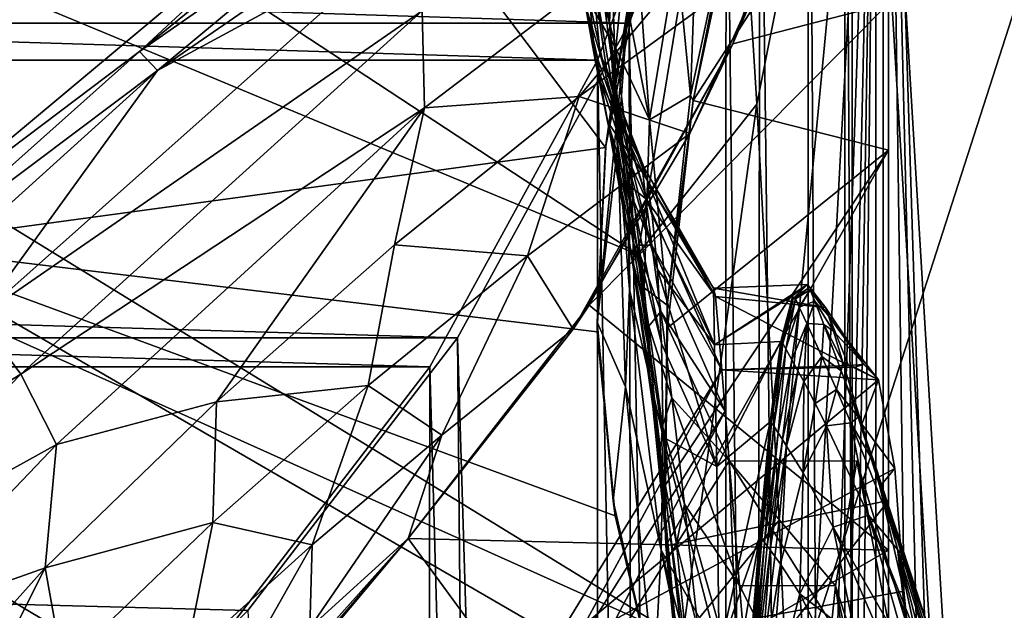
# Model space of a CAD drawing. Header units: metres. Extents: x -1004 to 0, y -708 to 0.
# Tile 93 of 99: x -120 to -42, y -155 to -108. Entities that reach past the tile are written whole.
import ezdxf

# ---------------------------------------------------------------- set-up
doc = ezdxf.new("R2010")
doc.units = ezdxf.units.M

msp = doc.modelspace()

# ---------------------------------------------------------------- linework, layer by layer
at = {"layer": 'top01'}
for points in [[(-51.296959, -64.567253, 2063.059814), (-32.904652, -648.418274, 2063.059814), (-4.296958, -31.427202, 2063.059814)], [(-4.296958, -31.427202, 163.059692), (-32.904652, -648.418274, 163.059692), (-51.296959, -64.567253, 163.059692)], [(-51.296959, -64.567253, 163.059692), (-51.296959, -150.247864, 234.532043), (-51.297009, -106.742073, 225.005692)], [(-51.296959, -64.567253, 163.059692), (-51.296959, -299.856018, 182.753937), (-51.296974, -276.233704, 187.369766)], [(-51.296974, -276.233704, 187.369766), (-51.296974, -253.044647, 193.818451), (-51.296959, -64.567253, 163.059692)], [(-51.296974, -253.044647, 193.818451), (-51.296951, -230.434845, 202.071503), (-51.296959, -64.567253, 163.059692)], [(-51.296959, -64.567253, 163.059692), (-51.296951, -230.434845, 202.071503), (-51.29697, -208.546082, 212.081375)], [(-51.29697, -208.546082, 212.081375), (-51.296959, -187.512817, 223.782303), (-51.296959, -64.567253, 163.059692)], [(-51.296959, -347.814911, 179.059677), (-51.296963, -323.764984, 179.983154), (-51.296959, -64.567253, 163.059692)], [(-51.296963, -323.764984, 179.983154), (-51.296959, -299.856018, 182.753937), (-51.296959, -64.567253, 163.059692)], [(-51.296959, -90.379974, 2045.18396), (-51.296959, -118.422134, 2043.606323), (-51.296959, -64.567253, 2063.059814)], [(-51.296959, -64.567253, 2063.059814), (-51.296959, -118.422134, 2043.606323), (-51.296959, -146.285629, 2038.852905)], [(-51.296959, -146.285629, 2038.852905), (-51.296959, -277.705139, 2033.451294), (-51.296959, -64.567253, 2063.059814)], [(-51.296959, -277.705139, 2033.451294), (-51.296959, -312.635376, 2036.812866), (-51.296959, -64.567253, 2063.059814)], [(-51.296959, -64.567253, 2063.059814), (-51.296959, -312.635376, 2036.812866), (-51.296959, -347.78183, 2037.928223)], [(-51.296959, -64.567253, 2063.059814), (-51.296959, -347.78183, 2037.928223), (-51.296959, -642.418274, 2063.059814)], [(-51.296959, -347.814911, 179.059677), (-51.296959, -64.567253, 163.059692), (-51.296959, -642.418274, 163.059692)], [(-51.296959, -187.512817, 223.782303), (-51.296959, -150.247864, 234.532043), (-51.296959, -64.567253, 163.059692)], [(-51.296959, -642.418274, 2063.059814), (-43.296959, -642.418274, 2063.059814), (-51.296959, -64.567253, 2063.059814)], [(-43.296959, -642.418274, 2063.059814), (-37.296959, -644.026001, 2063.059814), (-51.296959, -64.567253, 2063.059814)], [(-51.296959, -64.567253, 2063.059814), (-37.296959, -644.026001, 2063.059814), (-32.904652, -648.418274, 2063.059814)], [(-51.296959, -64.567253, 163.059692), (-32.904652, -648.418274, 163.059692), (-37.296959, -644.026001, 163.059692)], [(-37.296959, -644.026001, 163.059692), (-43.296959, -642.418274, 163.059692), (-51.296959, -64.567253, 163.059692)], [(-43.296959, -642.418274, 163.059692), (-51.296959, -642.418274, 163.059692), (-51.296959, -64.567253, 163.059692)], [(-63.672161, -109.96917, 228.172577), (-60.776443, -103.096901, 469.79483), (-55.625591, -87.510391, 219.836334)], [(-63.672161, -109.96917, 228.172577), (-55.625591, -87.510391, 219.836334), (-51.297009, -106.742073, 225.005692)], [(-51.296959, -90.379974, 2045.18396), (-63.290005, -97.857307, 2042.956421), (-66.83709, -114.469032, 2041.267578)], [(-51.296959, -90.379974, 2045.18396), (-66.83709, -114.469032, 2041.267578), (-51.296959, -118.422134, 2043.606323)], [(-56.621914, -91.020241, 501.049255), (-88.195023, -115.05439, 501.049255), (-88.384567, -107.338272, 532.275879)], [(-88.195023, -115.05439, 501.049255), (-56.621914, -91.020241, 501.049255), (-75.900871, -114.149826, 469.906891)], [(-56.621914, -91.020241, 501.049255), (-60.776443, -103.096901, 469.79483), (-75.900871, -114.149826, 469.906891)], [(-131.362518, -126.032402, 661.173096), (-92.421669, -93.462975, 662.19281), (-92.553162, -93.56337, 628.322876)], [(-131.362518, -126.032402, 661.173096), (-73.810669, -118.203377, 662.680176), (-92.421669, -93.462975, 662.19281)], [(-131.362335, -126.032669, 628.322815), (-131.362518, -126.032402, 661.173096), (-92.553162, -93.56337, 628.322876)], [(-131.362335, -126.032669, 628.322815), (-92.553162, -93.56337, 628.322876), (-110.860413, -110.569427, 612.19751)], [(-110.860413, -110.569427, 612.19751), (-92.553162, -93.56337, 628.322876), (-91.688751, -94.898712, 612.157593)], [(-73.810669, -118.203377, 662.680176), (-70.967239, -103.783279, 662.754639), (-92.421669, -93.462975, 662.19281)], [(-110.860413, -110.569427, 612.19751), (-91.688751, -94.898712, 612.157593), (-90.818657, -96.585838, 596.036255)], [(-110.860413, -110.569427, 612.19751), (-90.818657, -96.585838, 596.036255), (-109.442665, -112.06665, 596.109009)], [(-90.818657, -96.585838, 596.036255), (-90.030281, -98.677521, 579.972656), (-109.442665, -112.06665, 596.109009)], [(-68.133713, -102.863998, 1845.990112), (-67.061584, -114.057724, 2014.056641), (-66.405144, -96.361435, 1845.957886)], [(-67.061584, -114.057724, 2014.056641), (-63.508633, -97.462502, 2014.056641), (-66.405144, -96.361435, 1845.957886)], [(-67.061584, -114.057724, 2014.056641), (-66.83709, -114.469032, 2041.267578), (-63.508633, -97.462502, 2014.056641)], [(-66.83709, -114.469032, 2041.267578), (-63.290005, -97.857307, 2042.956421), (-63.508633, -97.462502, 2014.056641)], [(-71.973389, -107.787193, 664.052795), (-72.700592, -111.215408, 664.052795), (-70.240997, -98.559814, 832.505493)], [(-72.700592, -111.215408, 664.052795), (-70.935905, -101.289726, 832.505554), (-70.240997, -98.559814, 832.505493)], [(-90.030281, -98.677521, 579.972656), (-89.343918, -101.169235, 563.981506), (-109.442665, -112.06665, 596.109009)], [(-73.488403, -108.283157, 1001.319336), (-75.005531, -103.059097, 1170.36792), (-74.885895, -98.818771, 1170.381958)], [(-73.3078, -103.565392, 1001.326904), (-73.488403, -108.283157, 1001.319336), (-74.885895, -98.818771, 1170.381958)], [(-71.475388, -99.655289, 1677.502563), (-72.470078, -104.943298, 1677.531738), (-70.297783, -116.014801, 1846.054688)], [(-70.297783, -116.014801, 1846.054688), (-68.133713, -102.863998, 1845.990112), (-71.475388, -99.655289, 1677.502563)], [(-88.384567, -107.338272, 532.275879), (-123.679367, -131.74115, 564.199707), (-89.343918, -101.169235, 563.981506)], [(-89.343918, -101.169235, 563.981506), (-123.679367, -131.74115, 564.199707), (-109.442665, -112.06665, 596.109009)], [(-71.521912, -104.036186, 832.505676), (-70.935905, -101.289726, 832.505554), (-73.304466, -114.658531, 664.052795)], [(-70.935905, -101.289726, 832.505554), (-72.700592, -111.215408, 664.052795), (-73.304466, -114.658531, 664.052795)], [(-75.01252, -102.149239, 1508.653076), (-75.065727, -106.745499, 1508.661987), (-72.992783, -110.300514, 1677.561035)], [(-72.992783, -110.300514, 1677.561035), (-72.470078, -104.943298, 1677.531738), (-75.01252, -102.149239, 1508.653076)], [(-75.900871, -114.149826, 469.906891), (-60.776443, -103.096901, 469.79483), (-67.108543, -117.083633, 439.727539)], [(-74.232643, -110.792412, 1254.913696), (-75.423721, -106.799164, 1339.517334), (-75.005531, -103.059097, 1170.36792)], [(-73.488403, -108.283157, 1001.319336), (-73.111984, -114.192497, 1085.79895), (-75.005531, -103.059097, 1170.36792)], [(-73.111984, -114.192497, 1085.79895), (-73.743988, -111.801155, 1170.339844), (-75.005531, -103.059097, 1170.36792)], [(-75.005531, -103.059097, 1170.36792), (-73.743988, -111.801155, 1170.339844), (-74.232643, -110.792412, 1254.913696)], [(-67.061584, -114.057724, 2014.056641), (-68.133713, -102.863998, 1845.990112), (-70.297783, -116.014801, 1846.054688)], [(-63.672161, -109.96917, 228.172577), (-67.108543, -117.083633, 439.727539), (-60.776443, -103.096901, 469.79483)], [(-73.810669, -118.203377, 662.680176), (-72.700592, -111.215408, 664.052795), (-70.967239, -103.783279, 662.754639)], [(-71.999008, -106.799194, 832.505737), (-71.521912, -104.036186, 832.505676), (-73.785011, -118.116562, 664.052795)], [(-71.521912, -104.036186, 832.505676), (-73.304466, -114.658531, 664.052795), (-73.785011, -118.116562, 664.052795)], [(-72.818375, -118.016731, 832.506165), (-73.488403, -108.283157, 1001.319336), (-73.3078, -103.565392, 1001.326904)], [(-71.999008, -106.799194, 832.505737), (-72.818375, -118.016731, 832.506165), (-73.3078, -103.565392, 1001.326904)], [(-72.700592, -111.215408, 664.052795), (-71.973389, -107.787193, 664.052795), (-70.967239, -103.783279, 662.754639)], [(-70.297783, -116.014801, 1846.054688), (-72.470078, -104.943298, 1677.531738), (-72.992783, -110.300514, 1677.561035)], [(-74.602562, -111.426071, 1508.671021), (-75.065727, -106.745499, 1508.661987), (-75.423721, -106.799164, 1339.517334)], [(-74.602562, -111.426071, 1508.671021), (-75.423721, -106.799164, 1339.517334), (-74.204643, -112.983711, 1424.104858)], [(-74.204643, -112.983711, 1424.104858), (-75.423721, -106.799164, 1339.517334), (-74.424011, -111.182571, 1339.507324)], [(-75.423721, -106.799164, 1339.517334), (-74.232643, -110.792412, 1254.913696), (-74.424011, -111.182571, 1339.507324)], [(-75.098503, -130.748138, 235.300919), (-51.297009, -106.742073, 225.005692), (-51.296959, -150.247864, 234.532043)], [(-75.098503, -130.748138, 235.300919), (-63.672161, -109.96917, 228.172577), (-51.297009, -106.742073, 225.005692)], [(-73.043495, -115.726936, 1677.590332), (-75.065727, -106.745499, 1508.661987), (-74.602562, -111.426071, 1508.671021)], [(-75.065727, -106.745499, 1508.661987), (-73.043495, -115.726936, 1677.590332), (-72.992783, -110.300514, 1677.561035)], [(-73.785011, -118.116562, 664.052795), (-74.473923, -132.097748, 664.052795), (-71.999008, -106.799194, 832.505737)], [(-74.473923, -132.097748, 664.052795), (-72.818375, -118.016731, 832.506165), (-71.999008, -106.799194, 832.505737)], [(-88.384567, -107.338272, 532.275879), (-120.310997, -136.253616, 532.458923), (-123.679367, -131.74115, 564.199707)], [(-88.195023, -115.05439, 501.049255), (-120.310997, -136.253616, 532.458923), (-88.384567, -107.338272, 532.275879)], [(-72.818375, -118.016731, 832.506165), (-72.033684, -123.057747, 916.86908), (-73.488403, -108.283157, 1001.319336)], [(-72.033684, -123.057747, 916.86908), (-72.49057, -117.950134, 1001.30426), (-73.488403, -108.283157, 1001.319336)], [(-73.488403, -108.283157, 1001.319336), (-72.49057, -117.950134, 1001.30426), (-73.111984, -114.192497, 1085.79895)], [(-75.098503, -130.748138, 235.300919), (-76.386337, -132.673309, 411.261017), (-63.672161, -109.96917, 228.172577)], [(-76.386337, -132.673309, 411.261017), (-67.108543, -117.083633, 439.727539), (-63.672161, -109.96917, 228.172577)], [(-72.992783, -110.300514, 1677.561035), (-73.043495, -115.726936, 1677.590332), (-70.737762, -129.359818, 1846.119507)], [(-70.737762, -129.359818, 1846.119507), (-70.297783, -116.014801, 1846.054688), (-72.992783, -110.300514, 1677.561035)], [(-129.359299, -127.036476, 612.237427), (-131.362335, -126.032669, 628.322815), (-110.860413, -110.569427, 612.19751)], [(-129.359299, -127.036476, 612.237427), (-110.860413, -110.569427, 612.19751), (-109.442665, -112.06665, 596.109009)], [(-74.424011, -111.182571, 1339.507324), (-74.232643, -110.792412, 1254.913696), (-72.89212, -115.656822, 1339.497192)], [(-74.424011, -111.182571, 1339.507324), (-72.89212, -115.656822, 1339.497192), (-74.204643, -112.983711, 1424.104858)], [(-74.232643, -110.792412, 1254.913696), (-70.761681, -119.756485, 1254.885742), (-72.89212, -115.656822, 1339.497192)], [(-73.743988, -111.801155, 1170.339844), (-70.481354, -120.891762, 1170.311646), (-74.232643, -110.792412, 1254.913696)], [(-74.232643, -110.792412, 1254.913696), (-70.481354, -120.891762, 1170.311646), (-70.761681, -119.756485, 1254.885742)], [(-72.622223, -121.222565, 1677.619751), (-74.602562, -111.426071, 1508.671021), (-73.623032, -116.190964, 1508.680176)], [(-73.623032, -116.190964, 1508.680176), (-74.602562, -111.426071, 1508.671021), (-74.204643, -112.983711, 1424.104858)], [(-72.622223, -121.222565, 1677.619751), (-73.043495, -115.726936, 1677.590332), (-74.602562, -111.426071, 1508.671021)], [(-73.304466, -114.658531, 664.052795), (-72.700592, -111.215408, 664.052795), (-73.810669, -118.203377, 662.680176)], [(-70.481354, -120.891762, 1170.311646), (-73.743988, -111.801155, 1170.339844), (-70.087547, -123.618057, 1085.775757)], [(-73.743988, -111.801155, 1170.339844), (-73.111984, -114.192497, 1085.79895), (-70.087547, -123.618057, 1085.775757)], [(-109.442665, -112.06665, 596.109009), (-127.403709, -128.324387, 596.181824), (-129.359299, -127.036476, 612.237427)], [(-123.679367, -131.74115, 564.199707), (-127.403709, -128.324387, 596.181824), (-109.442665, -112.06665, 596.109009)], [(-72.89212, -115.656822, 1339.497192), (-72.669617, -117.595055, 1424.103027), (-74.204643, -112.983711, 1424.104858)], [(-74.204643, -112.983711, 1424.104858), (-72.669617, -117.595055, 1424.103027), (-73.623032, -116.190964, 1508.680176)], [(-88.195023, -115.05439, 501.049255), (-75.900871, -114.149826, 469.906891), (-90.581429, -125.93914, 470.159149)], [(-90.581429, -125.93914, 470.159149), (-75.900871, -114.149826, 469.906891), (-80.019218, -126.816399, 439.931702)], [(-75.900871, -114.149826, 469.906891), (-67.108543, -117.083633, 439.727539), (-80.019218, -126.816399, 439.931702)], [(-72.49057, -117.950134, 1001.30426), (-69.680695, -127.925674, 1001.289124), (-73.111984, -114.192497, 1085.79895)], [(-73.111984, -114.192497, 1085.79895), (-69.680695, -127.925674, 1001.289124), (-70.087547, -123.618057, 1085.775757)], [(-68.912605, -130.754578, 2014.056641), (-67.061584, -114.057724, 2014.056641), (-70.297783, -116.014801, 1846.054688)], [(-66.83709, -114.469032, 2041.267578), (-67.061584, -114.057724, 2014.056641), (-68.912605, -130.754578, 2014.056641)], [(-88.195023, -115.05439, 501.049255), (-117.47451, -141.835236, 501.049255), (-120.310997, -136.253616, 532.458923)], [(-117.47451, -141.835236, 501.049255), (-88.195023, -115.05439, 501.049255), (-104.757141, -138.445114, 470.528137)], [(-104.757141, -138.445114, 470.528137), (-88.195023, -115.05439, 501.049255), (-90.581429, -125.93914, 470.159149)], [(-73.785011, -118.116562, 664.052795), (-73.304466, -114.658531, 664.052795), (-73.810669, -118.203377, 662.680176)], [(-68.866982, -132.542404, 2038.459351), (-66.83709, -114.469032, 2041.267578), (-68.912605, -130.754578, 2014.056641)], [(-66.83709, -114.469032, 2041.267578), (-68.866982, -132.542404, 2038.459351), (-51.296959, -118.422134, 2043.606323)], [(-70.737762, -129.359818, 1846.119507), (-73.043495, -115.726936, 1677.590332), (-72.622223, -121.222565, 1677.619751)], [(-72.89212, -115.656822, 1339.497192), (-70.761681, -119.756485, 1254.885742), (-70.828056, -120.221909, 1339.487183)], [(-72.89212, -115.656822, 1339.497192), (-70.828056, -120.221909, 1339.487183), (-72.669617, -117.595055, 1424.103027)], [(-72.669617, -117.595055, 1424.103027), (-72.127121, -121.040161, 1508.689209), (-73.623032, -116.190964, 1508.680176)], [(-72.127121, -121.040161, 1508.689209), (-71.33503, -125.984749, 1593.224854), (-73.623032, -116.190964, 1508.680176)], [(-73.623032, -116.190964, 1508.680176), (-71.33503, -125.984749, 1593.224854), (-71.728966, -126.787392, 1677.64917)], [(-71.728966, -126.787392, 1677.64917), (-72.622223, -121.222565, 1677.619751), (-73.623032, -116.190964, 1508.680176)], [(-68.912605, -130.754578, 2014.056641), (-70.297783, -116.014801, 1846.054688), (-70.737762, -129.359818, 1846.119507)], [(-80.019218, -126.816399, 439.931702), (-67.108543, -117.083633, 439.727539), (-76.386337, -132.673309, 411.261017)], [(-131.362518, -126.032402, 661.173096), (-74.484612, -132.885864, 662.662537), (-73.810669, -118.203377, 662.680176)], [(-73.810669, -118.203377, 662.680176), (-74.484612, -132.885864, 662.662537), (-74.473923, -132.097748, 664.052795)], [(-72.818375, -118.016731, 832.506165), (-74.473923, -132.097748, 664.052795), (-72.229256, -137.257721, 748.230103)], [(-73.785011, -118.116562, 664.052795), (-73.810669, -118.203377, 662.680176), (-74.473923, -132.097748, 664.052795)], [(-72.229256, -137.257721, 748.230103), (-71.895271, -129.499039, 832.506592), (-72.818375, -118.016731, 832.506165)], [(-71.895271, -129.499039, 832.506592), (-72.033684, -123.057747, 916.86908), (-72.818375, -118.016731, 832.506165)], [(-70.828056, -120.221909, 1339.487183), (-70.604752, -122.295242, 1424.101196), (-72.669617, -117.595055, 1424.103027)], [(-70.604752, -122.295242, 1424.101196), (-72.127121, -121.040161, 1508.689209), (-72.669617, -117.595055, 1424.103027)], [(-69.361267, -133.804932, 916.862549), (-69.680695, -127.925674, 1001.289124), (-72.49057, -117.950134, 1001.30426)], [(-69.361267, -133.804932, 916.862549), (-72.49057, -117.950134, 1001.30426), (-72.033684, -123.057747, 916.86908)], [(-51.296959, -118.422134, 2043.606323), (-68.866982, -132.542404, 2038.459351), (-69.144615, -145.203262, 2035.872192)], [(-69.144615, -145.203262, 2035.872192), (-69.00531, -149.892181, 2034.781128), (-51.296959, -118.422134, 2043.606323)], [(-69.00531, -149.892181, 2034.781128), (-51.296959, -146.285629, 2038.852905), (-51.296959, -118.422134, 2043.606323)], [(-70.761681, -119.756485, 1254.885742), (-65.058067, -130.062836, 1361.605957), (-70.828056, -120.221909, 1339.487183)], [(-70.481354, -120.891762, 1170.311646), (-65.221497, -129.404694, 1218.034302), (-70.761681, -119.756485, 1254.885742)], [(-65.221497, -129.404694, 1218.034302), (-65.058067, -130.062836, 1361.605957), (-70.761681, -119.756485, 1254.885742)], [(-65.058067, -130.062836, 1361.605957), (-70.604752, -122.295242, 1424.101196), (-70.828056, -120.221909, 1339.487183)], [(-70.311211, -136.105164, 1846.151978), (-72.622223, -121.222565, 1677.619751), (-71.728966, -126.787392, 1677.64917)], [(-70.311211, -136.105164, 1846.151978), (-70.737762, -129.359818, 1846.119507), (-72.622223, -121.222565, 1677.619751)], [(-70.604752, -122.295242, 1424.101196), (-70.114845, -125.973671, 1508.698364), (-72.127121, -121.040161, 1508.689209)], [(-70.114845, -125.973671, 1508.698364), (-71.33503, -125.984749, 1593.224854), (-72.127121, -121.040161, 1508.689209)], [(-70.087547, -123.618057, 1085.775757), (-65.14875, -133.910812, 1074.574097), (-70.481354, -120.891762, 1170.311646)], [(-65.14875, -133.910812, 1074.574097), (-65.221497, -129.404694, 1218.034302), (-70.481354, -120.891762, 1170.311646)], [(-65.058067, -130.062836, 1361.605957), (-64.558083, -135.886749, 1505.210205), (-70.604752, -122.295242, 1424.101196)], [(-64.558083, -135.886749, 1505.210205), (-70.114845, -125.973671, 1508.698364), (-70.604752, -122.295242, 1424.101196)], [(-69.229706, -141.246155, 832.507019), (-69.361267, -133.804932, 916.862549), (-72.033684, -123.057747, 916.86908)], [(-72.033684, -123.057747, 916.86908), (-71.895271, -129.499039, 832.506592), (-69.229706, -141.246155, 832.507019)], [(-69.680695, -127.925674, 1001.289124), (-65.14875, -133.910812, 1074.574097), (-70.087547, -123.618057, 1085.775757)], [(-69.684868, -161.822006, 662.788147), (-131.362518, -126.032402, 661.173096), (-167.226578, -161.581223, 660.234009)], [(-69.684868, -161.822006, 662.788147), (-73.041176, -147.512085, 662.700317), (-131.362518, -126.032402, 661.173096)], [(-73.041176, -147.512085, 662.700317), (-74.484612, -132.885864, 662.662537), (-131.362518, -126.032402, 661.173096)], [(-104.757141, -138.445114, 470.528137), (-90.581429, -125.93914, 470.159149), (-92.693909, -137.13356, 440.408386)], [(-92.693909, -137.13356, 440.408386), (-90.581429, -125.93914, 470.159149), (-80.019218, -126.816399, 439.931702)], [(-71.33503, -125.984749, 1593.224854), (-70.363724, -132.421432, 1677.678711), (-71.728966, -126.787392, 1677.64917)], [(-70.114845, -125.973671, 1508.698364), (-69.406158, -131.251907, 1593.245117), (-71.33503, -125.984749, 1593.224854)], [(-69.406158, -131.251907, 1593.245117), (-70.363724, -132.421432, 1677.678711), (-71.33503, -125.984749, 1593.224854)], [(-64.558083, -135.886749, 1505.210205), (-64.289635, -139.191696, 1556.095215), (-70.114845, -125.973671, 1508.698364)], [(-64.289635, -139.191696, 1556.095215), (-69.406158, -131.251907, 1593.245117), (-70.114845, -125.973671, 1508.698364)], [(-80.019218, -126.816399, 439.931702), (-86.825264, -141.088165, 411.512451), (-92.693909, -137.13356, 440.408386)], [(-80.019218, -126.816399, 439.931702), (-76.386337, -132.673309, 411.261017), (-86.825264, -141.088165, 411.512451)], [(-71.728966, -126.787392, 1677.64917), (-70.363724, -132.421432, 1677.678711), (-69.2836, -140.342804, 1762.019897)], [(-69.453644, -142.899063, 1846.18457), (-70.311211, -136.105164, 1846.151978), (-71.728966, -126.787392, 1677.64917)], [(-71.728966, -126.787392, 1677.64917), (-69.2836, -140.342804, 1762.019897), (-69.453644, -142.899063, 1846.18457)], [(-64.958824, -143.579193, 931.267273), (-69.680695, -127.925674, 1001.289124), (-69.361267, -133.804932, 916.862549)], [(-64.958824, -143.579193, 931.267273), (-65.14875, -133.910812, 1074.574097), (-69.680695, -127.925674, 1001.289124)], [(-57.751389, -129.094269, 1289.743774), (-65.221497, -129.404694, 1218.034302), (-65.14875, -133.910812, 1074.574097)], [(-57.751389, -129.094269, 1289.743774), (-56.304451, -130.946869, 1394.581665), (-65.221497, -129.404694, 1218.034302)], [(-58.907238, -129.992844, 1184.889771), (-57.751389, -129.094269, 1289.743774), (-65.14875, -133.910812, 1074.574097)], [(-58.907238, -129.992844, 1184.889771), (-58.878532, -130.218628, 1184.59668), (-57.751389, -129.094269, 1289.743774)], [(-58.878532, -130.218628, 1184.59668), (-57.720955, -129.416367, 1289.515747), (-57.751389, -129.094269, 1289.743774)], [(-57.751389, -129.094269, 1289.743774), (-57.720955, -129.416367, 1289.515747), (-56.304451, -130.946869, 1394.581665)], [(-69.386475, -150.239624, 748.233459), (-71.895271, -129.499039, 832.506592), (-72.229256, -137.257721, 748.230103)], [(-71.895271, -129.499039, 832.506592), (-69.386475, -150.239624, 748.233459), (-69.229706, -141.246155, 832.507019)], [(-69.061707, -147.553055, 2014.056641), (-70.737762, -129.359818, 1846.119507), (-70.311211, -136.105164, 1846.151978)], [(-69.061707, -147.553055, 2014.056641), (-68.912605, -130.754578, 2014.056641), (-70.737762, -129.359818, 1846.119507)], [(-56.304451, -130.946869, 1394.581665), (-65.058067, -130.062836, 1361.605957), (-65.221497, -129.404694, 1218.034302)], [(-58.708557, -130.259491, 1184.605469), (-57.720955, -129.416367, 1289.515747), (-58.878532, -130.218628, 1184.59668)], [(-57.521301, -129.525818, 1289.509521), (-57.720955, -129.416367, 1289.515747), (-58.708557, -130.259491, 1184.605469)], [(-58.402294, -130.912247, 1184.765869), (-57.521301, -129.525818, 1289.509521), (-58.708557, -130.259491, 1184.605469)], [(-57.163467, -130.444611, 1289.664307), (-57.521301, -129.525818, 1289.509521), (-58.402294, -130.912247, 1184.765869)], [(-57.720955, -129.416367, 1289.515747), (-57.521301, -129.525818, 1289.509521), (-56.304451, -130.946869, 1394.581665)], [(-56.304451, -130.946869, 1394.581665), (-57.521301, -129.525818, 1289.509521), (-56.065727, -131.590454, 1394.450562)], [(-57.521301, -129.525818, 1289.509521), (-57.163467, -130.444611, 1289.664307), (-56.065727, -131.590454, 1394.450562)], [(-89.513191, -149.309341, 241.204956), (-89.513191, -149.309341, 384.994965), (-75.098503, -130.748138, 235.300919)], [(-89.513191, -149.309341, 384.994965), (-76.386337, -132.673309, 411.261017), (-75.098503, -130.748138, 235.300919)], [(-89.513191, -149.309341, 241.204956), (-75.098503, -130.748138, 235.300919), (-51.296959, -150.247864, 234.532043)], [(-68.866982, -132.542404, 2038.459351), (-68.912605, -130.754578, 2014.056641), (-69.061707, -147.553055, 2014.056641)], [(-58.907238, -129.992844, 1184.889771), (-65.14875, -133.910812, 1074.574097), (-59.86441, -133.644272, 1080.093384)], [(-56.304451, -130.946869, 1394.581665), (-54.474373, -135.546539, 1499.328979), (-65.058067, -130.062836, 1361.605957)], [(-54.474373, -135.546539, 1499.328979), (-64.558083, -135.886749, 1505.210205), (-65.058067, -130.062836, 1361.605957)], [(-59.86441, -133.644272, 1080.093384), (-59.84301, -133.79599, 1079.788452), (-58.907238, -129.992844, 1184.889771)], [(-59.84301, -133.79599, 1079.788452), (-58.878532, -130.218628, 1184.59668), (-58.907238, -129.992844, 1184.889771)], [(-59.708359, -133.789291, 1079.803833), (-58.878532, -130.218628, 1184.59668), (-59.84301, -133.79599, 1079.788452)], [(-58.708557, -130.259491, 1184.605469), (-58.878532, -130.218628, 1184.59668), (-59.708359, -133.789291, 1079.803833)], [(-59.466309, -134.223206, 1079.950684), (-58.708557, -130.259491, 1184.605469), (-59.708359, -133.789291, 1079.803833)], [(-58.402294, -130.912247, 1184.765869), (-58.708557, -130.259491, 1184.605469), (-59.466309, -134.223206, 1079.950684)], [(-57.795288, -132.219696, 1185.087036), (-57.163467, -130.444611, 1289.664307), (-58.402294, -130.912247, 1184.765869)], [(-57.795288, -132.219696, 1185.087036), (-56.45443, -132.284622, 1289.974121), (-57.163467, -130.444611, 1289.664307)], [(-56.065727, -131.590454, 1394.450562), (-57.163467, -130.444611, 1289.664307), (-55.682434, -132.820892, 1394.575317)], [(-57.163467, -130.444611, 1289.664307), (-56.45443, -132.284622, 1289.974121), (-55.682434, -132.820892, 1394.575317)], [(-69.406158, -131.251907, 1593.245117), (-68.526497, -138.124664, 1677.708252), (-70.363724, -132.421432, 1677.678711)], [(-64.289635, -139.191696, 1556.095215), (-63.970272, -143.144623, 1606.939331), (-69.406158, -131.251907, 1593.245117)], [(-63.970272, -143.144623, 1606.939331), (-68.526497, -138.124664, 1677.708252), (-69.406158, -131.251907, 1593.245117)], [(-58.986629, -135.092499, 1080.244751), (-58.402294, -130.912247, 1184.765869), (-59.466309, -134.223206, 1079.950684)], [(-57.795288, -132.219696, 1185.087036), (-58.402294, -130.912247, 1184.765869), (-58.986629, -135.092499, 1080.244751)], [(-56.065727, -131.590454, 1394.450562), (-53.254955, -135.480453, 1498.611572), (-56.304451, -130.946869, 1394.581665)], [(-53.254955, -135.480453, 1498.611572), (-54.474373, -135.546539, 1499.328979), (-56.304451, -130.946869, 1394.581665)], [(-120.310997, -136.253616, 532.458923), (-139.850632, -148.10556, 564.308838), (-123.679367, -131.74115, 564.199707)], [(-74.473923, -132.097748, 664.052795), (-74.484612, -132.885864, 662.662537), (-73.041176, -147.512085, 662.700317)], [(-74.473923, -132.097748, 664.052795), (-73.041176, -147.512085, 662.700317), (-73.18959, -146.317444, 664.052795)], [(-74.473923, -132.097748, 664.052795), (-73.18959, -146.317444, 664.052795), (-72.229256, -137.257721, 748.230103)], [(-58.512833, -135.963699, 1080.539185), (-57.795288, -132.219696, 1185.087036), (-58.986629, -135.092499, 1080.244751)], [(-58.04493, -136.836823, 1080.83374), (-57.795288, -132.219696, 1185.087036), (-58.512833, -135.963699, 1080.539185)], [(-58.04493, -136.836823, 1080.83374), (-56.603344, -134.842163, 1185.730225), (-57.795288, -132.219696, 1185.087036)], [(-56.603344, -134.842163, 1185.730225), (-56.45443, -132.284622, 1289.974121), (-57.795288, -132.219696, 1185.087036)], [(-56.603344, -134.842163, 1185.730225), (-55.062881, -135.974258, 1290.594849), (-56.45443, -132.284622, 1289.974121)], [(-55.062881, -135.974258, 1290.594849), (-54.923618, -135.28476, 1394.825317), (-56.45443, -132.284622, 1289.974121)], [(-56.45443, -132.284622, 1289.974121), (-54.923618, -135.28476, 1394.825317), (-55.682434, -132.820892, 1394.575317)], [(-55.682434, -132.820892, 1394.575317), (-52.109013, -136.685059, 1498.151978), (-56.065727, -131.590454, 1394.450562)], [(-52.109013, -136.685059, 1498.151978), (-53.254955, -135.480453, 1498.611572), (-56.065727, -131.590454, 1394.450562)], [(-76.386337, -132.673309, 411.261017), (-89.513191, -149.309341, 384.994965), (-86.825264, -141.088165, 411.512451)], [(-70.363724, -132.421432, 1677.678711), (-68.526497, -138.124664, 1677.708252), (-69.2836, -140.342804, 1762.019897)], [(-69.144615, -145.203262, 2035.872192), (-68.866982, -132.542404, 2038.459351), (-69.061707, -147.553055, 2014.056641)], [(-54.923618, -135.28476, 1394.825317), (-52.109013, -136.685059, 1498.151978), (-55.682434, -132.820892, 1394.575317)], [(-69.229706, -141.246155, 832.507019), (-64.958824, -143.579193, 931.267273), (-69.361267, -133.804932, 916.862549)], [(-65.14875, -133.910812, 1074.574097), (-64.958824, -143.579193, 931.267273), (-59.86441, -133.644272, 1080.093384)], [(-59.86441, -133.644272, 1080.093384), (-64.958824, -143.579193, 931.267273), (-60.716808, -140.045395, 975.428162)], [(-60.716808, -140.045395, 975.428162), (-60.605923, -140.109039, 975.171082), (-59.86441, -133.644272, 1080.093384)], [(-60.605923, -140.109039, 975.171082), (-59.84301, -133.79599, 1079.788452), (-59.86441, -133.644272, 1080.093384)], [(-60.430862, -140.372421, 975.290161), (-59.708359, -133.789291, 1079.803833), (-60.605923, -140.109039, 975.171082)], [(-60.605923, -140.109039, 975.171082), (-59.708359, -133.789291, 1079.803833), (-59.84301, -133.79599, 1079.788452)], [(-60.430862, -140.372421, 975.290161), (-59.466309, -134.223206, 1079.950684), (-59.708359, -133.789291, 1079.803833)], [(-60.084061, -140.900223, 975.528625), (-59.466309, -134.223206, 1079.950684), (-60.430862, -140.372421, 975.290161)], [(-60.084061, -140.900223, 975.528625), (-58.986629, -135.092499, 1080.244751), (-59.466309, -134.223206, 1079.950684)], [(-59.741684, -141.429382, 975.767334), (-58.986629, -135.092499, 1080.244751), (-60.084061, -140.900223, 975.528625)], [(-59.741684, -141.429382, 975.767334), (-58.512833, -135.963699, 1080.539185), (-58.986629, -135.092499, 1080.244751)], [(-57.126892, -138.588776, 1081.422974), (-56.603344, -134.842163, 1185.730225), (-58.04493, -136.836823, 1080.83374)], [(-57.126892, -138.588776, 1081.422974), (-55.440956, -137.474716, 1186.373657), (-56.603344, -134.842163, 1185.730225)], [(-55.440956, -137.474716, 1186.373657), (-55.062881, -135.974258, 1290.594849), (-56.603344, -134.842163, 1185.730225)], [(-55.062881, -135.974258, 1290.594849), (-53.437065, -140.224274, 1395.326538), (-54.923618, -135.28476, 1394.825317)], [(-53.437065, -140.224274, 1395.326538), (-52.109013, -136.685059, 1498.151978), (-54.923618, -135.28476, 1394.825317)], [(-64.289635, -139.191696, 1556.095215), (-64.558083, -135.886749, 1505.210205), (-78.692848, -162.095596, 1562.10791)], [(-64.558083, -135.886749, 1505.210205), (-78.531273, -158.697357, 1517.080933), (-78.692848, -162.095596, 1562.10791)], [(-64.558083, -135.886749, 1505.210205), (-52.109013, -136.685059, 1498.151978), (-78.531273, -158.697357, 1517.080933)], [(-67.508873, -164.453156, 2014.056641), (-70.311211, -136.105164, 1846.151978), (-69.453644, -142.899063, 1846.18457)], [(-67.508873, -164.453156, 2014.056641), (-69.061707, -147.553055, 2014.056641), (-70.311211, -136.105164, 1846.151978)], [(-54.474373, -135.546539, 1499.328979), (-53.99699, -135.687088, 1499.077759), (-64.558083, -135.886749, 1505.210205)], [(-53.99699, -135.687088, 1499.077759), (-52.109013, -136.685059, 1498.151978), (-64.558083, -135.886749, 1505.210205)], [(-59.403732, -141.9599, 976.006165), (-58.512833, -135.963699, 1080.539185), (-59.741684, -141.429382, 975.767334)], [(-59.403732, -141.9599, 976.006165), (-58.04493, -136.836823, 1080.83374), (-58.512833, -135.963699, 1080.539185)], [(-55.440956, -137.474716, 1186.373657), (-53.70686, -139.676666, 1291.215698), (-55.062881, -135.974258, 1290.594849)], [(-53.70686, -139.676666, 1291.215698), (-53.437065, -140.224274, 1395.326538), (-55.062881, -135.974258, 1290.594849)], [(-53.254955, -135.480453, 1498.611572), (-53.99699, -135.687088, 1499.077759), (-54.474373, -135.546539, 1499.328979)], [(-53.99699, -135.687088, 1499.077759), (-53.254955, -135.480453, 1498.611572), (-52.109013, -136.685059, 1498.151978)], [(-120.310997, -136.253616, 532.458923), (-135.308334, -151.731903, 532.550476), (-139.850632, -148.10556, 564.308838)], [(-117.47451, -141.835236, 501.049255), (-135.308334, -151.731903, 532.550476), (-120.310997, -136.253616, 532.458923)], [(-52.109013, -136.685059, 1498.151978), (-50.798847, -143.741669, 1498.590332), (-78.531273, -158.697357, 1517.080933)], [(-58.096649, -144.095428, 976.961487), (-58.04493, -136.836823, 1080.83374), (-59.403732, -141.9599, 976.006165)], [(-58.096649, -144.095428, 976.961487), (-57.126892, -138.588776, 1081.422974), (-58.04493, -136.836823, 1080.83374)], [(-53.437065, -140.224274, 1395.326538), (-50.798847, -143.741669, 1498.590332), (-52.109013, -136.685059, 1498.151978)], [(-105.040154, -148.033386, 441.096008), (-104.757141, -138.445114, 470.528137), (-92.693909, -137.13356, 440.408386)], [(-92.693909, -137.13356, 440.408386), (-97.137924, -149.830536, 412.104858), (-105.040154, -148.033386, 441.096008)], [(-86.825264, -141.088165, 411.512451), (-97.137924, -149.830536, 412.104858), (-92.693909, -137.13356, 440.408386)], [(-73.18959, -146.317444, 664.052795), (-69.932014, -160.77565, 664.052795), (-72.229256, -137.257721, 748.230103)], [(-69.932014, -160.77565, 664.052795), (-69.386475, -150.239624, 748.233459), (-72.229256, -137.257721, 748.230103)], [(-56.232807, -140.348297, 1082.011841), (-55.440956, -137.474716, 1186.373657), (-57.126892, -138.588776, 1081.422974)], [(-56.232807, -140.348297, 1082.011841), (-54.308479, -140.117294, 1187.016357), (-55.440956, -137.474716, 1186.373657)], [(-54.308479, -140.117294, 1187.016357), (-53.70686, -139.676666, 1291.215698), (-55.440956, -137.474716, 1186.373657)], [(-118.373405, -151.642166, 470.991943), (-117.47451, -141.835236, 501.049255), (-104.757141, -138.445114, 470.528137)], [(-118.373405, -151.642166, 470.991943), (-104.757141, -138.445114, 470.528137), (-105.040154, -148.033386, 441.096008)], [(-69.2836, -140.342804, 1762.019897), (-68.526497, -138.124664, 1677.708252), (-67.523651, -146.586639, 1762.054321)], [(-68.526497, -138.124664, 1677.708252), (-63.165272, -153.060364, 1709.092896), (-67.523651, -146.586639, 1762.054321)], [(-63.970272, -143.144623, 1606.939331), (-63.165272, -153.060364, 1709.092896), (-68.526497, -138.124664, 1677.708252)], [(-58.096649, -144.095428, 976.961487), (-56.232807, -140.348297, 1082.011841), (-57.126892, -138.588776, 1081.422974)], [(-64.289635, -139.191696, 1556.095215), (-78.692848, -162.095596, 1562.10791), (-78.48407, -166.14267, 1606.55957)], [(-63.970272, -143.144623, 1606.939331), (-64.289635, -139.191696, 1556.095215), (-78.48407, -166.14267, 1606.55957)], [(-64.958824, -143.579193, 931.267273), (-64.770729, -158.407867, 788.155823), (-60.716808, -140.045395, 975.428162)], [(-60.716808, -140.045395, 975.428162), (-64.770729, -158.407867, 788.155823), (-61.565319, -149.188065, 870.966614)], [(-61.565319, -149.188065, 870.966614), (-61.495564, -149.208435, 870.773499), (-60.716808, -140.045395, 975.428162)], [(-61.495564, -149.208435, 870.773499), (-60.605923, -140.109039, 975.171082), (-60.716808, -140.045395, 975.428162)], [(-61.38306, -149.350418, 870.855469), (-60.605923, -140.109039, 975.171082), (-61.495564, -149.208435, 870.773499)], [(-61.38306, -149.350418, 870.855469), (-60.430862, -140.372421, 975.290161), (-60.605923, -140.109039, 975.171082)], [(-52.901218, -147.459061, 1084.358643), (-54.308479, -140.117294, 1187.016357), (-56.232807, -140.348297, 1082.011841)], [(-54.308479, -140.117294, 1187.016357), (-52.386765, -143.391785, 1291.835449), (-53.70686, -139.676666, 1291.215698)], [(-52.901218, -147.459061, 1084.358643), (-50.084049, -150.783951, 1189.575684), (-54.308479, -140.117294, 1187.016357)], [(-50.084049, -150.783951, 1189.575684), (-52.386765, -143.391785, 1291.835449), (-54.308479, -140.117294, 1187.016357)], [(-52.386765, -143.391785, 1291.835449), (-51.99213, -145.179489, 1395.827393), (-53.70686, -139.676666, 1291.215698)], [(-53.70686, -139.676666, 1291.215698), (-51.99213, -145.179489, 1395.827393), (-53.437065, -140.224274, 1395.326538)], [(-69.2836, -140.342804, 1762.019897), (-68.165054, -149.741516, 1846.217285), (-69.453644, -142.899063, 1846.18457)], [(-68.165054, -149.741516, 1846.217285), (-69.2836, -140.342804, 1762.019897), (-67.523651, -146.586639, 1762.054321)], [(-61.160267, -149.635056, 871.019653), (-60.430862, -140.372421, 975.290161), (-61.38306, -149.350418, 870.855469)], [(-61.160267, -149.635056, 871.019653), (-60.084061, -140.900223, 975.528625), (-60.430862, -140.372421, 975.290161)], [(-60.94043, -149.920547, 871.184021), (-60.084061, -140.900223, 975.528625), (-61.160267, -149.635056, 871.019653)], [(-60.94043, -149.920547, 871.184021), (-59.741684, -141.429382, 975.767334), (-60.084061, -140.900223, 975.528625)], [(-55.702709, -148.428741, 978.865662), (-56.232807, -140.348297, 1082.011841), (-58.096649, -144.095428, 976.961487)], [(-55.702709, -148.428741, 978.865662), (-52.901218, -147.459061, 1084.358643), (-56.232807, -140.348297, 1082.011841)], [(-51.99213, -145.179489, 1395.827393), (-50.798847, -143.741669, 1498.590332), (-53.437065, -140.224274, 1395.326538)], [(-86.825264, -141.088165, 411.512451), (-89.513191, -149.309341, 384.994965), (-97.313828, -156.425735, 385.208649)], [(-97.137924, -149.830536, 412.104858), (-86.825264, -141.088165, 411.512451), (-97.313828, -156.425735, 385.208649)], [(-69.386475, -150.239624, 748.233459), (-64.770729, -158.407867, 788.155823), (-69.229706, -141.246155, 832.507019)], [(-64.770729, -158.407867, 788.155823), (-64.958824, -143.579193, 931.267273), (-69.229706, -141.246155, 832.507019)], [(-60.723545, -150.206894, 871.348511), (-59.741684, -141.429382, 975.767334), (-60.94043, -149.920547, 871.184021)], [(-60.723545, -150.206894, 871.348511), (-59.403732, -141.9599, 976.006165), (-59.741684, -141.429382, 975.767334)], [(-117.47451, -141.835236, 501.049255), (-131.17894, -156.188416, 501.049255), (-135.308334, -151.731903, 532.550476)], [(-118.373405, -151.642166, 470.991943), (-131.17894, -156.188416, 501.049255), (-117.47451, -141.835236, 501.049255)], [(-59.885921, -151.360901, 872.006348), (-59.403732, -141.9599, 976.006165), (-60.723545, -150.206894, 871.348511)], [(-59.885921, -151.360901, 872.006348), (-58.096649, -144.095428, 976.961487), (-59.403732, -141.9599, 976.006165)], [(-53.598221, -415.729309, 1607.211182), (-63.970272, -143.144623, 1606.939331), (-78.48407, -166.14267, 1606.55957)], [(-67.078468, -160.610153, 1930.239868), (-67.508873, -164.453156, 2014.056641), (-69.453644, -142.899063, 1846.18457)], [(-69.453644, -142.899063, 1846.18457), (-68.165054, -149.741516, 1846.217285), (-67.078468, -160.610153, 1930.239868)], [(-63.165272, -153.060364, 1709.092896), (-63.970272, -143.144623, 1606.939331), (-55.527405, -153.090485, 1709.410889)], [(-63.970272, -143.144623, 1606.939331), (-53.811878, -143.16069, 1607.205688), (-55.527405, -153.090485, 1709.410889)], [(-44.190613, -174.690308, 1607.45752), (-63.970272, -143.144623, 1606.939331), (-53.598221, -415.729309, 1607.211182)], [(-44.190613, -174.690308, 1607.45752), (-53.811878, -143.16069, 1607.205688), (-63.970272, -143.144623, 1606.939331)], [(-55.527405, -153.090485, 1709.410889), (-53.811878, -143.16069, 1607.205688), (-46.454559, -180.919632, 1659.758545)], [(-53.811878, -143.16069, 1607.205688), (-44.190613, -174.690308, 1607.45752), (-46.454559, -180.919632, 1659.758545)], [(-78.531273, -158.697357, 1517.080933), (-50.798847, -143.741669, 1498.590332), (-50.091324, -153.520462, 1499.820679)], [(-47.473293, -158.37471, 1294.298584), (-46.347298, -163.756195, 1346.405273), (-52.386765, -143.391785, 1291.835449)], [(-46.347298, -163.756195, 1346.405273), (-50.589294, -150.15036, 1396.326782), (-52.386765, -143.391785, 1291.835449)], [(-52.386765, -143.391785, 1291.835449), (-50.589294, -150.15036, 1396.326782), (-51.99213, -145.179489, 1395.827393)], [(-52.386765, -143.391785, 1291.835449), (-50.084049, -150.783951, 1189.575684), (-47.473293, -158.37471, 1294.298584)], [(-51.99213, -145.179489, 1395.827393), (-50.091324, -153.520462, 1499.820679), (-50.798847, -143.741669, 1498.590332)], [(-58.358223, -153.708572, 873.31781), (-58.096649, -144.095428, 976.961487), (-59.885921, -151.360901, 872.006348)], [(-58.358223, -153.708572, 873.31781), (-55.702709, -148.428741, 978.865662), (-58.096649, -144.095428, 976.961487)], [(-69.061707, -147.553055, 2014.056641), (-69.00531, -149.892181, 2034.781128), (-69.144615, -145.203262, 2035.872192)], [(-50.589294, -150.15036, 1396.326782), (-50.091324, -153.520462, 1499.820679), (-51.99213, -145.179489, 1395.827393)], [(-73.041176, -147.512085, 662.700317), (-69.684868, -161.822006, 662.788147), (-73.18959, -146.317444, 664.052795)], [(-73.18959, -146.317444, 664.052795), (-69.684868, -161.822006, 662.788147), (-69.932014, -160.77565, 664.052795)], [(-69.00531, -149.892181, 2034.781128), (-67.377388, -166.943253, 2030.19043), (-51.296959, -146.285629, 2038.852905)], [(-67.377388, -166.943253, 2030.19043), (-51.296959, -173.434464, 2030.984619), (-51.296959, -146.285629, 2038.852905)], [(-51.296959, -173.434464, 2030.984619), (-51.296959, -243.203781, 2027.884521), (-51.296959, -146.285629, 2038.852905)], [(-51.296959, -243.203781, 2027.884521), (-51.296959, -277.705139, 2033.451294), (-51.296959, -146.285629, 2038.852905)], [(-66.445435, -156.632523, 1846.25), (-68.165054, -149.741516, 1846.217285), (-67.523651, -146.586639, 1762.054321)], [(-67.523651, -146.586639, 1762.054321), (-63.165272, -153.060364, 1709.092896), (-62.129181, -165.601181, 1811.041748)], [(-67.523651, -146.586639, 1762.054321), (-62.129181, -165.601181, 1811.041748), (-66.445435, -156.632523, 1846.25)], [(-67.508873, -164.453156, 2014.056641), (-67.377388, -166.943253, 2030.19043), (-69.061707, -147.553055, 2014.056641)], [(-67.377388, -166.943253, 2030.19043), (-69.00531, -149.892181, 2034.781128), (-69.061707, -147.553055, 2014.056641)], [(-49.665676, -158.913925, 1035.893311), (-52.901218, -147.459061, 1084.358643), (-55.702709, -148.428741, 978.865662)], [(-47.462288, -161.988007, 1089.006958), (-45.274464, -166.528168, 1141.935547), (-52.901218, -147.459061, 1084.358643)], [(-45.274464, -166.528168, 1141.935547), (-50.084049, -150.783951, 1189.575684), (-52.901218, -147.459061, 1084.358643)], [(-49.665676, -158.913925, 1035.893311), (-47.462288, -161.988007, 1089.006958), (-52.901218, -147.459061, 1084.358643)], [(-116.972603, -159.508804, 441.937164), (-118.373405, -151.642166, 470.991943), (-105.040154, -148.033386, 441.096008)], [(-116.972603, -159.508804, 441.937164), (-105.040154, -148.033386, 441.096008), (-107.234642, -158.940598, 412.950928)], [(-105.040154, -148.033386, 441.096008), (-97.137924, -149.830536, 412.104858), (-107.234642, -158.940598, 412.950928)], [(-53.931179, -157.186508, 929.301392), (-55.702709, -148.428741, 978.865662), (-58.358223, -153.708572, 873.31781)], [(-51.83556, -157.311859, 982.64209), (-49.665676, -158.913925, 1035.893311), (-55.702709, -148.428741, 978.865662)], [(-53.931179, -157.186508, 929.301392), (-51.83556, -157.311859, 982.64209), (-55.702709, -148.428741, 978.865662)], [(-105.647194, -168.636063, 358.407745), (-89.513191, -149.309341, 241.204956), (-103.117104, -165.247604, 245.932571)], [(-105.647194, -168.636063, 358.407745), (-97.864403, -158.671875, 371.655823), (-89.513191, -149.309341, 241.204956)], [(-77.689262, -165.469803, 241.4319), (-103.117104, -165.247604, 245.932571), (-89.513191, -149.309341, 241.204956)], [(-89.513191, -149.309341, 384.994965), (-97.864403, -158.671875, 371.655823), (-97.313828, -156.425735, 385.208649)], [(-97.864403, -158.671875, 371.655823), (-89.513191, -149.309341, 384.994965), (-89.513191, -149.309341, 241.204956)], [(-77.689262, -165.469803, 241.4319), (-89.513191, -149.309341, 241.204956), (-51.296959, -150.247864, 234.532043)], [(-64.770729, -158.407867, 788.155823), (-64.714561, -167.756699, 716.686584), (-61.565319, -149.188065, 870.966614)], [(-61.565319, -149.188065, 870.966614), (-64.714561, -167.756699, 716.686584), (-62.521641, -161.059662, 766.780884)], [(-62.483521, -161.073639, 766.676025), (-61.565319, -149.188065, 870.966614), (-62.521641, -161.059662, 766.780884)], [(-62.483521, -161.073639, 766.676025), (-61.495564, -149.208435, 870.773499), (-61.565319, -149.188065, 870.966614)], [(-62.423401, -161.143845, 766.716797), (-61.495564, -149.208435, 870.773499), (-62.483521, -161.073639, 766.676025)], [(-62.423401, -161.143845, 766.716797), (-61.38306, -149.350418, 870.855469), (-61.495564, -149.208435, 870.773499)], [(-62.304272, -161.284592, 766.798462), (-61.38306, -149.350418, 870.855469), (-62.423401, -161.143845, 766.716797)], [(-62.304272, -161.284592, 766.798462), (-61.160267, -149.635056, 871.019653), (-61.38306, -149.350418, 870.855469)], [(-107.234642, -158.940598, 412.950928), (-97.137924, -149.830536, 412.104858), (-104.867096, -163.547592, 385.701385)], [(-97.137924, -149.830536, 412.104858), (-97.313828, -156.425735, 385.208649), (-104.867096, -163.547592, 385.701385)], [(-51.296959, -167.408905, 237.01796), (-77.689262, -165.469803, 241.4319), (-51.296959, -150.247864, 234.532043)], [(-64.702461, -172.914627, 680.97583), (-69.386475, -150.239624, 748.233459), (-69.932014, -160.77565, 664.052795)], [(-64.702461, -172.914627, 680.97583), (-64.714561, -167.756699, 716.686584), (-69.386475, -150.239624, 748.233459)], [(-64.714561, -167.756699, 716.686584), (-64.770729, -158.407867, 788.155823), (-69.386475, -150.239624, 748.233459)], [(-68.165054, -149.741516, 1846.217285), (-66.445435, -156.632523, 1846.25), (-67.078468, -160.610153, 1930.239868)], [(-62.070435, -161.567383, 766.961975), (-61.160267, -149.635056, 871.019653), (-62.304272, -161.284592, 766.798462)], [(-62.070435, -161.567383, 766.961975), (-60.94043, -149.920547, 871.184021), (-61.160267, -149.635056, 871.019653)], [(-62.070435, -161.567383, 766.961975), (-60.723545, -150.206894, 871.348511), (-60.94043, -149.920547, 871.184021)], [(-61.620667, -162.138107, 767.289185), (-60.723545, -150.206894, 871.348511), (-62.070435, -161.567383, 766.961975)], [(-61.620667, -162.138107, 767.289185), (-59.885921, -151.360901, 872.006348), (-60.723545, -150.206894, 871.348511)], [(-51.296959, -187.512817, 223.782303), (-51.296959, -167.408905, 237.01796), (-51.296959, -150.247864, 234.532043)], [(-45.407639, -170.184647, 1398.303101), (-44.710655, -177.649078, 1449.959351), (-50.589294, -150.15036, 1396.326782)], [(-44.710655, -177.649078, 1449.959351), (-49.194324, -162.124847, 1500.701904), (-50.589294, -150.15036, 1396.326782)], [(-50.589294, -150.15036, 1396.326782), (-49.194324, -162.124847, 1500.701904), (-50.091324, -153.520462, 1499.820679)], [(-46.347298, -163.756195, 1346.405273), (-45.407639, -170.184647, 1398.303101), (-50.589294, -150.15036, 1396.326782)], [(-50.084049, -150.783951, 1189.575684), (-45.274464, -166.528168, 1141.935547), (-46.3629, -161.593384, 1192.114502)], [(-50.084049, -150.783951, 1189.575684), (-46.3629, -161.593384, 1192.114502), (-47.473293, -158.37471, 1294.298584)], [(-128.405945, -171.552017, 442.875641), (-143.705566, -180.003922, 472.123138), (-118.373405, -151.642166, 470.991943)], [(-143.705566, -180.003922, 472.123138), (-131.17894, -156.188416, 501.049255), (-118.373405, -151.642166, 470.991943)], [(-116.972603, -159.508804, 441.937164), (-128.405945, -171.552017, 442.875641), (-118.373405, -151.642166, 470.991943)], [(-60.795399, -163.299728, 767.941467), (-59.885921, -151.360901, 872.006348), (-61.620667, -162.138107, 767.289185)], [(-60.795399, -163.299728, 767.941467), (-58.358223, -153.708572, 873.31781), (-59.885921, -151.360901, 872.006348)], [(-62.129181, -165.601181, 1811.041748), (-63.165272, -153.060364, 1709.092896), (-56.807217, -165.636627, 1811.334106)], [(-63.165272, -153.060364, 1709.092896), (-55.527405, -153.090485, 1709.410889), (-56.807217, -165.636627, 1811.334106)], [(-56.807217, -165.636627, 1811.334106), (-55.527405, -153.090485, 1709.410889), (-50.19915, -190.39064, 1764.676392)], [(-50.19915, -190.39064, 1764.676392), (-55.527405, -153.090485, 1709.410889), (-48.451099, -186.161316, 1712.274536)], [(-55.527405, -153.090485, 1709.410889), (-46.454559, -180.919632, 1659.758545), (-48.451099, -186.161316, 1712.274536)], [(-50.091324, -153.520462, 1499.820679), (-49.194324, -162.124847, 1500.701904), (-78.531273, -158.697357, 1517.080933)], [(-57.769611, -161.376511, 822.548096), (-58.358223, -153.708572, 873.31781), (-60.795399, -163.299728, 767.941467)], [(-55.919121, -158.541092, 875.920166), (-53.931179, -157.186508, 929.301392), (-58.358223, -153.708572, 873.31781)], [(-57.769611, -161.376511, 822.548096), (-55.919121, -158.541092, 875.920166), (-58.358223, -153.708572, 873.31781)]]:
    msp.add_3dface(points, dxfattribs=at)
at = {"layer": 'top0123410'}
for points in [[(-13.024684, -691.0271, 2065.279785), (-13.024684, -13.027127, 2065.279785), (-51.722702, -651.754395, 2065.279785)], [(-51.722702, -651.754395, 2065.279785), (-13.024684, -13.027127, 2065.279785), (-51.722702, -51.725147, 2065.279785)], [(-16.024683, -16.027126, 2063.023682), (-16.024683, -688.0271, 2063.023682), (-54.193558, -54.196003, 2063.023682)], [(-51.722702, -51.725147, 2065.279785), (-54.78347, -54.785912, 2076.154297), (-51.722702, -651.754395, 2065.279785)], [(-54.78347, -644.735474, 2076.154297), (-54.78347, -54.785912, 2076.154297), (-61.497986, -80.844574, 2094.340576)], [(-57.681248, -57.683689, 2075.415039), (-54.193558, -54.196003, 2063.023682), (-54.193558, -649.662598, 2063.023682)], [(-54.78347, -54.785912, 2076.154297), (-54.78347, -644.735474, 2076.154297), (-51.722702, -651.754395, 2065.279785)], [(-54.193558, -54.196003, 2063.023682), (-16.024683, -688.0271, 2063.023682), (-54.193558, -649.662598, 2063.023682)], [(-57.681248, -57.683689, 2075.415039), (-57.681248, -641.664001, 2075.415039), (-64.217148, -84.262329, 2093.132324)], [(-57.681248, -641.664001, 2075.415039), (-57.681248, -57.683689, 2075.415039), (-54.193558, -649.662598, 2063.023682)], [(-71.917656, -108.310646, 2112.649414), (-61.497986, -80.844574, 2094.340576), (-942.551392, -80.844612, 2094.340576)], [(-932.131714, -108.310623, 2112.649414), (-71.917656, -108.310646, 2112.649414), (-942.551392, -80.844612, 2094.340576)], [(-61.497986, -80.844574, 2094.340576), (-71.917656, -108.310646, 2112.649414), (-62.438725, -629.733337, 2096.331055)], [(-62.438725, -629.733337, 2096.331055), (-54.78347, -644.735474, 2076.154297), (-61.497986, -80.844574, 2094.340576)], [(-929.595459, -111.251724, 2111.123535), (-939.832214, -84.262329, 2093.132324), (-74.453926, -111.251724, 2111.123535)], [(-939.832214, -84.262329, 2093.132324), (-64.217148, -84.262329, 2093.132324), (-74.453926, -111.251724, 2111.123535)], [(-64.217148, -84.262329, 2093.132324), (-64.493912, -628.053528, 2093.727783), (-74.453926, -111.251724, 2111.123535)], [(-57.681248, -641.664001, 2075.415039), (-64.493912, -628.053528, 2093.727783), (-64.217148, -84.262329, 2093.132324)], [(-918.45813, -133.342072, 2129.335449), (-85.591209, -133.342072, 2129.335449), (-932.131714, -108.310623, 2112.649414)], [(-85.591209, -133.342072, 2129.335449), (-71.917656, -108.310646, 2112.649414), (-932.131714, -108.310623, 2112.649414)], [(-71.917656, -108.310646, 2112.649414), (-85.591209, -133.342072, 2129.335449), (-70.910439, -616.819275, 2111.159668)], [(-71.917656, -108.310646, 2112.649414), (-70.910439, -616.819275, 2111.159668), (-62.438725, -629.733337, 2096.331055)], [(-916.262817, -135.652328, 2127.388916), (-929.595459, -111.251724, 2111.123535), (-87.786545, -135.652328, 2127.388916)], [(-929.595459, -111.251724, 2111.123535), (-74.453926, -111.251724, 2111.123535), (-87.786545, -135.652328, 2127.388916)], [(-74.453926, -111.251724, 2111.123535), (-74.528259, -612.724854, 2111.231445), (-87.786545, -135.652328, 2127.388916)], [(-64.493912, -628.053528, 2093.727783), (-74.528259, -612.724854, 2111.231445), (-74.453926, -111.251724, 2111.123535)], [(-111.516525, -164.3479, 2150.003662), (-918.45813, -133.342072, 2129.335449), (-901.799438, -155.053757, 2143.80835)], [(-111.516525, -164.3479, 2150.003662), (-102.249931, -155.053757, 2143.80835), (-918.45813, -133.342072, 2129.335449)], [(-102.249931, -155.053757, 2143.80835), (-85.591209, -133.342072, 2129.335449), (-918.45813, -133.342072, 2129.335449)], [(-85.591209, -133.342072, 2129.335449), (-102.249931, -155.053757, 2143.80835), (-81.185715, -603.50061, 2124.563965)], [(-85.591209, -133.342072, 2129.335449), (-81.185715, -603.50061, 2124.563965), (-70.910439, -616.819275, 2111.159668)], [(-122.60968, -173.853394, 2152.853516), (-916.262817, -135.652328, 2127.388916), (-104.082832, -156.892273, 2141.547363)], [(-916.262817, -135.652328, 2127.388916), (-87.786545, -135.652328, 2127.388916), (-104.082832, -156.892273, 2141.547363)], [(-87.786545, -135.652328, 2127.388916), (-88.515694, -595.288635, 2128.133789), (-104.082832, -156.892273, 2141.547363)], [(-74.528259, -612.724854, 2111.231445), (-88.515694, -595.288635, 2128.133789), (-87.786545, -135.652328, 2127.388916)]]:
    msp.add_3dface(points, dxfattribs=at)
at = {"layer": 'top0123459'}
for points in [[(-10, -10, 90), (-787.024658, -653.266907, 90), (-994.049377, -10, 90)], [(-217.024689, -653.266907, 90), (-787.024658, -653.266907, 90), (-10, -10, 90)], [(-10.00001, -694.05426, 90), (-217.024689, -653.266907, 90), (-10, -10, 90)], [(-15.487401, -23.447599, 163.059708), (-52.298355, -67.223717, 163.059708), (-15.487411, -680.606628, 163.059708)], [(-71.243141, -126.714966, 116.126305), (-166.596954, -64.034706, 117.22039), (-214.452972, -67.146957, 117.166069)], [(-71.243141, -126.714966, 116.126305), (-75.318253, -96.200455, 116.658936), (-166.596954, -64.034706, 117.22039)], [(-67.72126, -157.298248, 115.592468), (-214.452972, -67.146957, 117.166069), (-262.337708, -69.78093, 117.120087)], [(-67.72126, -157.298248, 115.592468), (-71.243141, -126.714966, 116.126305), (-214.452972, -67.146957, 117.166069)], [(-63.8083, -81.71209, 139.859314), (-61.770744, -114.769554, 139.593002), (-52.298355, -67.223717, 163.059708)], [(-61.770744, -114.769554, 139.593002), (-60.009808, -147.861404, 139.32608), (-52.298355, -67.223717, 163.059708)], [(-52.298355, -67.223717, 163.059708), (-60.009808, -147.861404, 139.32608), (-58.526066, -180.982635, 139.058655)], [(-58.526066, -180.982635, 139.058655), (-57.320004, -214.128204, 138.790802), (-52.298355, -67.223717, 163.059708)], [(-57.320004, -214.128204, 138.790802), (-56.392021, -247.293091, 138.522614), (-52.298355, -67.223717, 163.059708)], [(-56.392021, -247.293091, 138.522614), (-55.742416, -280.47226, 138.254166), (-52.298355, -67.223717, 163.059708)], [(-55.742416, -280.47226, 138.254166), (-55.930687, -413.230865, 137.179672), (-52.298355, -67.223717, 163.059708)], [(-52.298355, -67.223717, 163.059708), (-55.930687, -413.230865, 137.179672), (-52.298355, -636.830505, 163.059708)], [(-52.298355, -67.223717, 163.059708), (-52.298355, -636.830505, 163.059708), (-15.487411, -680.606628, 163.059708)], [(-64.753777, -187.940262, 115.05761), (-262.337708, -69.78093, 117.120087), (-310.246368, -71.936356, 117.082466)], [(-64.753777, -187.940262, 115.05761), (-67.72126, -157.298248, 115.592468), (-262.337708, -69.78093, 117.120087)], [(-358.174194, -73.613029, 117.0532), (-64.753777, -187.940262, 115.05761), (-310.246368, -71.936356, 117.082466)], [(-406.116364, -74.810768, 117.032295), (-62.341656, -218.630981, 114.521904), (-358.174194, -73.613029, 117.0532)], [(-62.341656, -218.630981, 114.521904), (-64.753777, -187.940262, 115.05761), (-358.174194, -73.613029, 117.0532)], [(-489.911804, -508.234253, 109.466858), (-59.186478, -280.118256, 113.448639), (-406.116364, -74.810768, 117.032295)], [(-59.186478, -280.118256, 113.448639), (-60.485687, -249.360321, 113.985519), (-406.116364, -74.810768, 117.032295)], [(-406.116364, -74.810768, 117.032295), (-60.485687, -249.360321, 113.985519), (-62.341656, -218.630981, 114.521904)], [(-75.318253, -96.200455, 116.658936), (-71.243141, -126.714966, 116.126305), (-63.8083, -81.71209, 139.859314)], [(-71.243141, -126.714966, 116.126305), (-61.770744, -114.769554, 139.593002), (-63.8083, -81.71209, 139.859314)], [(-71.243141, -126.714966, 116.126305), (-67.72126, -157.298248, 115.592468), (-61.770744, -114.769554, 139.593002)], [(-67.72126, -157.298248, 115.592468), (-60.009808, -147.861404, 139.32608), (-61.770744, -114.769554, 139.593002)], [(-67.72126, -157.298248, 115.592468), (-64.753777, -187.940262, 115.05761), (-60.009808, -147.861404, 139.32608)], [(-60.009808, -147.861404, 139.32608), (-64.753777, -187.940262, 115.05761), (-58.526066, -180.982635, 139.058655)]]:
    msp.add_3dface(points, dxfattribs=at)

doc.saveas('drawing.dxf')
